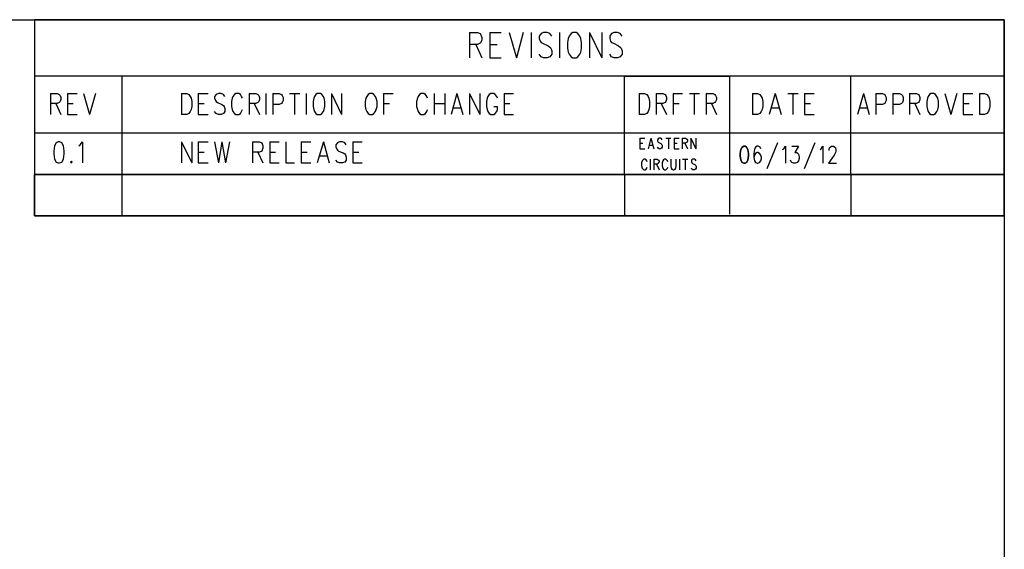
# Model space of a CAD drawing. Extents: x 11.9 to 28.1, y 10.8 to 21.2.
# Tile 32 of 32: x 25 to 28.1, y 19.6 to 21.2. Entities that reach past the tile are written whole.
import ezdxf

# ---------------------------------------------------------------- set-up
doc = ezdxf.new("R2010")
doc.units = 0
doc.layers.add('DRILLDWG_pho', color=1, linetype='CONTINUOUS')

msp = doc.modelspace()

# ---------------------------------------------------------------- linework, layer by layer
at = {"layer": 'DRILLDWG_pho'}
for points in [[(11.89, 21.199), (28.09, 21.199)], [(28.09, 21.199), (25.09, 21.199)], [(25.09, 21.199), (25.09, 20.72)], [(28.09, 20.72), (28.09, 21.199)], [(28.09, 21.199), (28.09, 10.799)], [(26.436, 21.159), (26.436, 21.081)], [(26.436, 21.159), (26.461, 21.159)], [(26.461, 21.159), (26.469, 21.156)], [(26.469, 21.156), (26.471, 21.152)], [(26.471, 21.152), (26.474, 21.144)], [(26.474, 21.137), (26.471, 21.129)], [(26.474, 21.144), (26.474, 21.137)], [(26.499, 21.159), (26.499, 21.081)], [(26.499, 21.159), (26.534, 21.159)], [(26.559, 21.159), (26.581, 21.081)], [(26.602, 21.159), (26.581, 21.081)], [(26.627, 21.159), (26.627, 21.081)], [(26.657, 21.156), (26.651, 21.148)], [(26.651, 21.148), (26.651, 21.141)], [(26.651, 21.141), (26.654, 21.133)], [(26.665, 21.159), (26.657, 21.156)], [(26.676, 21.159), (26.665, 21.159)], [(26.684, 21.156), (26.676, 21.159)], [(26.69, 21.148), (26.684, 21.156)], [(26.714, 21.159), (26.714, 21.081)], [(26.741, 21.141), (26.739, 21.129)], [(26.744, 21.148), (26.741, 21.141)], [(26.75, 21.156), (26.744, 21.148)], [(26.755, 21.159), (26.75, 21.156)], [(26.766, 21.159), (26.755, 21.159)], [(26.771, 21.156), (26.766, 21.159)], [(26.777, 21.148), (26.771, 21.156)], [(26.78, 21.141), (26.777, 21.148)], [(26.782, 21.129), (26.78, 21.141)], [(26.807, 21.159), (26.807, 21.081)], [(26.807, 21.159), (26.845, 21.081)], [(26.845, 21.159), (26.845, 21.081)], [(26.875, 21.156), (26.87, 21.148)], [(26.87, 21.148), (26.87, 21.141)], [(26.87, 21.141), (26.872, 21.133)], [(26.883, 21.159), (26.875, 21.156)], [(26.894, 21.159), (26.883, 21.159)], [(26.902, 21.156), (26.894, 21.159)], [(26.908, 21.148), (26.902, 21.156)], [(26.461, 21.122), (26.436, 21.122)], [(26.455, 21.122), (26.474, 21.081)], [(26.469, 21.126), (26.461, 21.122)], [(26.471, 21.129), (26.469, 21.126)], [(26.499, 21.122), (26.521, 21.122)], [(26.654, 21.133), (26.657, 21.129)], [(26.657, 21.129), (26.662, 21.126)], [(26.662, 21.126), (26.679, 21.118)], [(26.679, 21.118), (26.684, 21.114)], [(26.684, 21.114), (26.687, 21.111)], [(26.687, 21.111), (26.69, 21.103)], [(26.739, 21.129), (26.739, 21.111)], [(26.739, 21.111), (26.741, 21.099)], [(26.78, 21.099), (26.782, 21.111)], [(26.782, 21.111), (26.782, 21.129)], [(26.872, 21.133), (26.875, 21.129)], [(26.875, 21.129), (26.881, 21.126)], [(26.881, 21.126), (26.897, 21.118)], [(26.897, 21.118), (26.902, 21.114)], [(26.902, 21.114), (26.905, 21.111)], [(26.905, 21.111), (26.908, 21.103)], [(26.499, 21.081), (26.534, 21.081)], [(26.657, 21.084), (26.651, 21.092)], [(26.665, 21.081), (26.657, 21.084)], [(26.676, 21.081), (26.665, 21.081)], [(26.684, 21.084), (26.676, 21.081)], [(26.69, 21.092), (26.684, 21.084)], [(26.69, 21.103), (26.69, 21.092)], [(26.741, 21.099), (26.744, 21.092)], [(26.744, 21.092), (26.75, 21.084)], [(26.75, 21.084), (26.755, 21.081)], [(26.755, 21.081), (26.766, 21.081)], [(26.766, 21.081), (26.771, 21.084)], [(26.771, 21.084), (26.777, 21.092)], [(26.777, 21.092), (26.78, 21.099)], [(26.875, 21.084), (26.87, 21.092)], [(26.883, 21.081), (26.875, 21.084)], [(26.894, 21.081), (26.883, 21.081)], [(26.902, 21.084), (26.894, 21.081)], [(26.908, 21.092), (26.902, 21.084)], [(26.908, 21.103), (26.908, 21.092)], [(28.09, 21.024), (25.09, 21.024)], [(25.09, 21.024), (25.09, 20.849)], [(25.386, 21.024), (25.36, 21.024)], [(25.36, 21.024), (25.36, 20.72)], [(25.36, 21.024), (25.36, 20.72)], [(26.915, 20.72), (26.915, 21.024)], [(26.915, 21.024), (27.24, 21.024)], [(27.24, 21.024), (27.24, 20.72)], [(27.615, 20.72), (27.615, 21.024)], [(28.09, 20.599), (28.09, 21.024)], [(25.14, 20.971), (25.14, 20.906)], [(25.14, 20.971), (25.16, 20.971)], [(25.16, 20.971), (25.167, 20.968)], [(25.167, 20.968), (25.17, 20.965)], [(25.17, 20.965), (25.172, 20.959)], [(25.172, 20.959), (25.172, 20.952)], [(25.192, 20.971), (25.192, 20.906)], [(25.192, 20.971), (25.222, 20.971)], [(25.242, 20.971), (25.26, 20.906)], [(25.279, 20.971), (25.26, 20.906)], [(25.545, 20.971), (25.545, 20.906)], [(25.545, 20.971), (25.561, 20.971)], [(25.561, 20.971), (25.568, 20.968)], [(25.568, 20.968), (25.572, 20.962)], [(25.572, 20.962), (25.575, 20.956)], [(25.575, 20.956), (25.577, 20.946)], [(25.597, 20.971), (25.597, 20.906)], [(25.597, 20.971), (25.627, 20.971)], [(25.652, 20.968), (25.647, 20.962)], [(25.647, 20.962), (25.647, 20.956)], [(25.647, 20.956), (25.65, 20.949)], [(25.659, 20.971), (25.652, 20.968)], [(25.668, 20.971), (25.659, 20.971)], [(25.675, 20.968), (25.668, 20.971)], [(25.679, 20.962), (25.675, 20.968)], [(25.702, 20.956), (25.7, 20.946)], [(25.704, 20.962), (25.702, 20.956)], [(25.709, 20.968), (25.704, 20.962)], [(25.713, 20.971), (25.709, 20.968)], [(25.722, 20.971), (25.713, 20.971)], [(25.727, 20.968), (25.722, 20.971)], [(25.731, 20.962), (25.727, 20.968)], [(25.734, 20.956), (25.731, 20.962)], [(25.754, 20.971), (25.754, 20.906)], [(25.754, 20.971), (25.775, 20.971)], [(25.775, 20.971), (25.781, 20.968)], [(25.781, 20.968), (25.784, 20.965)], [(25.784, 20.965), (25.786, 20.959)], [(25.786, 20.959), (25.786, 20.952)], [(25.806, 20.971), (25.806, 20.906)], [(25.827, 20.971), (25.827, 20.906)], [(25.827, 20.971), (25.847, 20.971)], [(25.847, 20.971), (25.854, 20.968)], [(25.854, 20.968), (25.856, 20.965)], [(25.856, 20.965), (25.859, 20.959)], [(25.859, 20.959), (25.859, 20.949)], [(25.879, 20.971), (25.911, 20.971)], [(25.895, 20.971), (25.895, 20.906)], [(25.931, 20.971), (25.931, 20.906)], [(25.954, 20.956), (25.952, 20.946)], [(25.956, 20.962), (25.954, 20.956)], [(25.961, 20.968), (25.956, 20.962)], [(25.965, 20.971), (25.961, 20.968)], [(25.975, 20.971), (25.965, 20.971)], [(25.979, 20.968), (25.975, 20.971)], [(25.984, 20.962), (25.979, 20.968)], [(25.986, 20.956), (25.984, 20.962)], [(25.988, 20.946), (25.986, 20.956)], [(26.009, 20.971), (26.009, 20.906)], [(26.009, 20.971), (26.04, 20.906)], [(26.04, 20.971), (26.04, 20.906)], [(26.115, 20.956), (26.113, 20.946)], [(26.118, 20.962), (26.115, 20.956)], [(26.122, 20.968), (26.118, 20.962)], [(26.127, 20.971), (26.122, 20.968)], [(26.136, 20.971), (26.127, 20.971)], [(26.14, 20.968), (26.136, 20.971)], [(26.145, 20.962), (26.14, 20.968)], [(26.147, 20.956), (26.145, 20.962)], [(26.15, 20.946), (26.147, 20.956)], [(26.17, 20.971), (26.17, 20.906)], [(26.17, 20.971), (26.2, 20.971)], [(26.275, 20.956), (26.272, 20.946)], [(26.277, 20.962), (26.275, 20.956)], [(26.281, 20.968), (26.277, 20.962)], [(26.286, 20.971), (26.281, 20.968)], [(26.295, 20.971), (26.286, 20.971)], [(26.3, 20.968), (26.295, 20.971)], [(26.304, 20.962), (26.3, 20.968)], [(26.306, 20.956), (26.304, 20.962)], [(26.327, 20.971), (26.327, 20.906)], [(26.359, 20.971), (26.359, 20.906)], [(26.397, 20.971), (26.379, 20.906)], [(26.397, 20.971), (26.415, 20.906)], [(26.436, 20.971), (26.436, 20.906)], [(26.436, 20.971), (26.468, 20.906)], [(26.468, 20.971), (26.468, 20.906)], [(26.49, 20.956), (26.488, 20.946)], [(26.493, 20.962), (26.49, 20.956)], [(26.497, 20.968), (26.493, 20.962)], [(26.502, 20.971), (26.497, 20.968)], [(26.511, 20.971), (26.502, 20.971)], [(26.515, 20.968), (26.511, 20.971)], [(26.52, 20.962), (26.515, 20.968)], [(26.522, 20.956), (26.52, 20.962)], [(26.543, 20.971), (26.543, 20.906)], [(26.543, 20.971), (26.572, 20.971)], [(26.961, 20.971), (26.961, 20.906)], [(26.961, 20.971), (26.977, 20.971)], [(26.977, 20.971), (26.984, 20.968)], [(26.984, 20.968), (26.988, 20.962)], [(26.988, 20.962), (26.991, 20.956)], [(26.991, 20.956), (26.993, 20.946)], [(27.013, 20.971), (27.013, 20.906)], [(27.013, 20.971), (27.034, 20.971)], [(27.034, 20.971), (27.041, 20.968)], [(27.041, 20.968), (27.043, 20.965)], [(27.043, 20.965), (27.045, 20.959)], [(27.045, 20.959), (27.045, 20.952)], [(27.066, 20.971), (27.066, 20.906)], [(27.066, 20.971), (27.095, 20.971)], [(27.116, 20.971), (27.147, 20.971)], [(27.131, 20.971), (27.131, 20.906)], [(27.168, 20.971), (27.168, 20.906)], [(27.168, 20.971), (27.188, 20.971)], [(27.188, 20.971), (27.195, 20.968)], [(27.195, 20.968), (27.197, 20.965)], [(27.197, 20.965), (27.2, 20.959)], [(27.2, 20.959), (27.2, 20.952)], [(27.311, 20.971), (27.311, 20.906)], [(27.311, 20.971), (27.327, 20.971)], [(27.327, 20.971), (27.334, 20.968)], [(27.334, 20.968), (27.338, 20.962)], [(27.338, 20.962), (27.341, 20.956)], [(27.341, 20.956), (27.343, 20.946)], [(27.381, 20.971), (27.363, 20.906)], [(27.381, 20.971), (27.4, 20.906)], [(27.42, 20.971), (27.452, 20.971)], [(27.436, 20.971), (27.436, 20.906)], [(27.472, 20.971), (27.472, 20.906)], [(27.472, 20.971), (27.502, 20.971)], [(27.654, 20.971), (27.636, 20.906)], [(27.654, 20.971), (27.672, 20.906)], [(27.693, 20.971), (27.693, 20.906)], [(27.693, 20.971), (27.713, 20.971)], [(27.713, 20.971), (27.72, 20.968)], [(27.72, 20.968), (27.722, 20.965)], [(27.722, 20.965), (27.725, 20.959)], [(27.725, 20.959), (27.725, 20.949)], [(27.745, 20.971), (27.745, 20.906)], [(27.745, 20.971), (27.766, 20.971)], [(27.766, 20.971), (27.772, 20.968)], [(27.772, 20.968), (27.775, 20.965)], [(27.775, 20.965), (27.777, 20.959)], [(27.777, 20.959), (27.777, 20.949)], [(27.797, 20.971), (27.797, 20.906)], [(27.797, 20.971), (27.818, 20.971)], [(27.818, 20.971), (27.825, 20.968)], [(27.825, 20.968), (27.827, 20.965)], [(27.827, 20.965), (27.829, 20.959)], [(27.829, 20.959), (27.829, 20.952)], [(27.852, 20.956), (27.85, 20.946)], [(27.854, 20.962), (27.852, 20.956)], [(27.859, 20.968), (27.854, 20.962)], [(27.863, 20.971), (27.859, 20.968)], [(27.872, 20.971), (27.863, 20.971)], [(27.877, 20.968), (27.872, 20.971)], [(27.881, 20.962), (27.877, 20.968)], [(27.884, 20.956), (27.881, 20.962)], [(27.886, 20.946), (27.884, 20.956)], [(27.906, 20.971), (27.925, 20.906)], [(27.943, 20.971), (27.925, 20.906)], [(27.963, 20.971), (27.963, 20.906)], [(27.963, 20.971), (27.993, 20.971)], [(28.013, 20.971), (28.013, 20.906)], [(28.013, 20.971), (28.029, 20.971)], [(28.029, 20.971), (28.036, 20.968)], [(28.036, 20.968), (28.041, 20.962)], [(28.041, 20.962), (28.043, 20.956)], [(28.043, 20.956), (28.045, 20.946)], [(25.16, 20.94), (25.14, 20.94)], [(25.156, 20.94), (25.172, 20.906)], [(25.167, 20.943), (25.16, 20.94)], [(25.17, 20.946), (25.167, 20.943)], [(25.172, 20.952), (25.17, 20.946)], [(25.192, 20.94), (25.21, 20.94)], [(25.577, 20.931), (25.575, 20.921)], [(25.577, 20.946), (25.577, 20.931)], [(25.597, 20.94), (25.615, 20.94)], [(25.65, 20.949), (25.652, 20.946)], [(25.652, 20.946), (25.656, 20.943)], [(25.656, 20.943), (25.67, 20.937)], [(25.67, 20.937), (25.675, 20.934)], [(25.675, 20.934), (25.677, 20.931)], [(25.677, 20.931), (25.679, 20.924)], [(25.679, 20.924), (25.679, 20.915)], [(25.7, 20.946), (25.7, 20.931)], [(25.7, 20.931), (25.702, 20.921)], [(25.775, 20.94), (25.754, 20.94)], [(25.77, 20.94), (25.786, 20.906)], [(25.781, 20.943), (25.775, 20.94)], [(25.784, 20.946), (25.781, 20.943)], [(25.786, 20.952), (25.784, 20.946)], [(25.847, 20.937), (25.827, 20.937)], [(25.854, 20.94), (25.847, 20.937)], [(25.856, 20.943), (25.854, 20.94)], [(25.859, 20.949), (25.856, 20.943)], [(25.952, 20.946), (25.952, 20.931)], [(25.952, 20.931), (25.954, 20.921)], [(25.986, 20.921), (25.988, 20.931)], [(25.988, 20.931), (25.988, 20.946)], [(26.113, 20.946), (26.113, 20.931)], [(26.113, 20.931), (26.115, 20.921)], [(26.147, 20.921), (26.15, 20.931)], [(26.15, 20.931), (26.15, 20.946)], [(26.17, 20.94), (26.188, 20.94)], [(26.272, 20.946), (26.272, 20.931)], [(26.272, 20.931), (26.275, 20.921)], [(26.327, 20.94), (26.359, 20.94)], [(26.386, 20.927), (26.409, 20.927)], [(26.488, 20.946), (26.488, 20.931)], [(26.488, 20.931), (26.49, 20.921)], [(26.511, 20.931), (26.522, 20.931)], [(26.522, 20.921), (26.522, 20.931)], [(26.543, 20.94), (26.561, 20.94)], [(26.993, 20.931), (26.991, 20.921)], [(26.993, 20.946), (26.993, 20.931)], [(27.034, 20.94), (27.013, 20.94)], [(27.029, 20.94), (27.045, 20.906)], [(27.041, 20.943), (27.034, 20.94)], [(27.043, 20.946), (27.041, 20.943)], [(27.045, 20.952), (27.043, 20.946)], [(27.066, 20.94), (27.084, 20.94)], [(27.188, 20.94), (27.168, 20.94)], [(27.184, 20.94), (27.2, 20.906)], [(27.195, 20.943), (27.188, 20.94)], [(27.197, 20.946), (27.195, 20.943)], [(27.2, 20.952), (27.197, 20.946)], [(27.343, 20.931), (27.341, 20.921)], [(27.343, 20.946), (27.343, 20.931)], [(27.37, 20.927), (27.393, 20.927)], [(27.472, 20.94), (27.491, 20.94)], [(27.643, 20.927), (27.666, 20.927)], [(27.713, 20.937), (27.693, 20.937)], [(27.72, 20.94), (27.713, 20.937)], [(27.722, 20.943), (27.72, 20.94)], [(27.725, 20.949), (27.722, 20.943)], [(27.766, 20.937), (27.745, 20.937)], [(27.772, 20.94), (27.766, 20.937)], [(27.775, 20.943), (27.772, 20.94)], [(27.777, 20.949), (27.775, 20.943)], [(27.818, 20.94), (27.797, 20.94)], [(27.813, 20.94), (27.829, 20.906)], [(27.825, 20.943), (27.818, 20.94)], [(27.827, 20.946), (27.825, 20.943)], [(27.829, 20.952), (27.827, 20.946)], [(27.85, 20.946), (27.85, 20.931)], [(27.85, 20.931), (27.852, 20.921)], [(27.884, 20.921), (27.886, 20.931)], [(27.886, 20.931), (27.886, 20.946)], [(27.963, 20.94), (27.981, 20.94)], [(28.045, 20.931), (28.043, 20.921)], [(28.045, 20.946), (28.045, 20.931)], [(25.192, 20.906), (25.222, 20.906)], [(25.561, 20.906), (25.545, 20.906)], [(25.568, 20.909), (25.561, 20.906)], [(25.572, 20.915), (25.568, 20.909)], [(25.575, 20.921), (25.572, 20.915)], [(25.597, 20.906), (25.627, 20.906)], [(25.652, 20.909), (25.647, 20.915)], [(25.659, 20.906), (25.652, 20.909)], [(25.668, 20.906), (25.659, 20.906)], [(25.675, 20.909), (25.668, 20.906)], [(25.679, 20.915), (25.675, 20.909)], [(25.702, 20.921), (25.704, 20.915)], [(25.704, 20.915), (25.709, 20.909)], [(25.709, 20.909), (25.713, 20.906)], [(25.713, 20.906), (25.722, 20.906)], [(25.722, 20.906), (25.727, 20.909)], [(25.727, 20.909), (25.731, 20.915)], [(25.731, 20.915), (25.734, 20.921)], [(25.954, 20.921), (25.956, 20.915)], [(25.956, 20.915), (25.961, 20.909)], [(25.961, 20.909), (25.965, 20.906)], [(25.965, 20.906), (25.975, 20.906)], [(25.975, 20.906), (25.979, 20.909)], [(25.979, 20.909), (25.984, 20.915)], [(25.984, 20.915), (25.986, 20.921)], [(26.115, 20.921), (26.118, 20.915)], [(26.118, 20.915), (26.122, 20.909)], [(26.122, 20.909), (26.127, 20.906)], [(26.127, 20.906), (26.136, 20.906)], [(26.136, 20.906), (26.14, 20.909)], [(26.14, 20.909), (26.145, 20.915)], [(26.145, 20.915), (26.147, 20.921)], [(26.275, 20.921), (26.277, 20.915)], [(26.277, 20.915), (26.281, 20.909)], [(26.281, 20.909), (26.286, 20.906)], [(26.286, 20.906), (26.295, 20.906)], [(26.295, 20.906), (26.3, 20.909)], [(26.3, 20.909), (26.304, 20.915)], [(26.304, 20.915), (26.306, 20.921)], [(26.49, 20.921), (26.493, 20.915)], [(26.493, 20.915), (26.497, 20.909)], [(26.497, 20.909), (26.502, 20.906)], [(26.502, 20.906), (26.511, 20.906)], [(26.511, 20.906), (26.515, 20.909)], [(26.515, 20.909), (26.52, 20.915)], [(26.52, 20.915), (26.522, 20.921)], [(26.543, 20.906), (26.572, 20.906)], [(26.977, 20.906), (26.961, 20.906)], [(26.984, 20.909), (26.977, 20.906)], [(26.988, 20.915), (26.984, 20.909)], [(26.991, 20.921), (26.988, 20.915)], [(27.327, 20.906), (27.311, 20.906)], [(27.334, 20.909), (27.327, 20.906)], [(27.338, 20.915), (27.334, 20.909)], [(27.341, 20.921), (27.338, 20.915)], [(27.472, 20.906), (27.502, 20.906)], [(27.852, 20.921), (27.854, 20.915)], [(27.854, 20.915), (27.859, 20.909)], [(27.859, 20.909), (27.863, 20.906)], [(27.863, 20.906), (27.872, 20.906)], [(27.872, 20.906), (27.877, 20.909)], [(27.877, 20.909), (27.881, 20.915)], [(27.881, 20.915), (27.884, 20.921)], [(27.963, 20.906), (27.993, 20.906)], [(28.029, 20.906), (28.013, 20.906)], [(28.036, 20.909), (28.029, 20.906)], [(28.041, 20.915), (28.036, 20.909)], [(28.043, 20.921), (28.041, 20.915)], [(25.09, 20.849), (28.09, 20.849)], [(26.963, 20.833), (26.963, 20.8)], [(26.963, 20.833), (26.978, 20.833)], [(26.997, 20.833), (26.988, 20.8)], [(26.997, 20.833), (27.006, 20.8)], [(27.022, 20.833), (27.019, 20.831)], [(27.027, 20.833), (27.022, 20.833)], [(27.03, 20.831), (27.027, 20.833)], [(27.043, 20.833), (27.059, 20.833)], [(27.051, 20.833), (27.051, 20.8)], [(27.069, 20.833), (27.069, 20.8)], [(27.069, 20.833), (27.084, 20.833)], [(27.094, 20.833), (27.094, 20.8)], [(27.094, 20.833), (27.104, 20.833)], [(27.104, 20.833), (27.107, 20.831)], [(27.12, 20.833), (27.12, 20.8)], [(27.12, 20.833), (27.136, 20.8)], [(27.136, 20.833), (27.136, 20.8)], [(28.09, 20.849), (28.09, 20.72)], [(25.152, 20.809), (25.15, 20.793)], [(25.157, 20.818), (25.152, 20.809)], [(25.164, 20.821), (25.157, 20.818)], [(25.168, 20.821), (25.164, 20.821)], [(25.175, 20.818), (25.168, 20.821)], [(25.18, 20.809), (25.175, 20.818)], [(25.182, 20.793), (25.18, 20.809)], [(25.227, 20.809), (25.232, 20.812)], [(25.232, 20.812), (25.239, 20.821)], [(25.239, 20.821), (25.239, 20.756)], [(25.545, 20.821), (25.545, 20.756)], [(25.545, 20.821), (25.577, 20.756)], [(25.577, 20.821), (25.577, 20.756)], [(25.597, 20.821), (25.597, 20.756)], [(25.597, 20.821), (25.627, 20.821)], [(25.647, 20.821), (25.659, 20.756)], [(25.67, 20.821), (25.659, 20.756)], [(25.67, 20.821), (25.681, 20.756)], [(25.693, 20.821), (25.681, 20.756)], [(25.765, 20.821), (25.765, 20.756)], [(25.765, 20.821), (25.786, 20.821)], [(25.786, 20.821), (25.793, 20.818)], [(25.793, 20.818), (25.795, 20.815)], [(25.795, 20.815), (25.797, 20.809)], [(25.797, 20.802), (25.795, 20.796)], [(25.797, 20.809), (25.797, 20.802)], [(25.818, 20.821), (25.818, 20.756)], [(25.818, 20.821), (25.847, 20.821)], [(25.868, 20.821), (25.868, 20.756)], [(25.915, 20.821), (25.915, 20.756)], [(25.915, 20.821), (25.945, 20.821)], [(25.984, 20.821), (25.965, 20.756)], [(25.984, 20.821), (26.002, 20.756)], [(26.027, 20.818), (26.022, 20.812)], [(26.022, 20.812), (26.022, 20.806)], [(26.022, 20.806), (26.025, 20.799)], [(26.034, 20.821), (26.027, 20.818)], [(26.043, 20.821), (26.034, 20.821)], [(26.05, 20.818), (26.043, 20.821)], [(26.054, 20.812), (26.05, 20.818)], [(26.075, 20.821), (26.075, 20.756)], [(26.075, 20.821), (26.104, 20.821)], [(26.963, 20.817), (26.972, 20.817)], [(26.992, 20.811), (27.003, 20.811)], [(27.019, 20.831), (27.017, 20.828)], [(27.017, 20.828), (27.017, 20.825)], [(27.017, 20.825), (27.018, 20.822)], [(27.019, 20.802), (27.017, 20.805)], [(27.018, 20.822), (27.019, 20.82)], [(27.019, 20.82), (27.021, 20.819)], [(27.022, 20.8), (27.019, 20.802)], [(27.021, 20.819), (27.028, 20.816)], [(27.03, 20.802), (27.027, 20.8)], [(27.028, 20.816), (27.03, 20.814)], [(27.032, 20.828), (27.03, 20.831)], [(27.03, 20.814), (27.031, 20.813)], [(27.032, 20.805), (27.03, 20.802)], [(27.031, 20.813), (27.032, 20.81)], [(27.032, 20.81), (27.032, 20.805)], [(27.069, 20.817), (27.078, 20.817)], [(27.104, 20.817), (27.094, 20.817)], [(27.102, 20.817), (27.11, 20.8)], [(27.107, 20.819), (27.104, 20.817)], [(27.107, 20.831), (27.109, 20.83)], [(27.109, 20.82), (27.107, 20.819)], [(27.109, 20.83), (27.11, 20.827)], [(27.11, 20.824), (27.109, 20.82)], [(27.11, 20.827), (27.11, 20.824)], [(27.32, 20.805), (27.317, 20.798)], [(27.326, 20.808), (27.32, 20.805)], [(27.329, 20.808), (27.326, 20.808)], [(27.335, 20.805), (27.329, 20.808)], [(27.337, 20.8), (27.335, 20.805)], [(27.388, 20.818), (27.355, 20.738)], [(27.408, 20.8), (27.413, 20.808)], [(27.413, 20.808), (27.413, 20.755)], [(27.433, 20.808), (27.453, 20.808)], [(27.453, 20.808), (27.442, 20.788)], [(27.504, 20.818), (27.471, 20.738)], [(27.524, 20.8), (27.529, 20.808)], [(27.529, 20.808), (27.529, 20.755)], [(27.548, 20.798), (27.549, 20.803)], [(27.549, 20.803), (27.551, 20.805)], [(27.551, 20.805), (27.555, 20.808)], [(27.555, 20.808), (27.562, 20.808)], [(27.562, 20.808), (27.566, 20.805)], [(27.566, 20.805), (27.568, 20.803)], [(27.568, 20.803), (27.569, 20.798)], [(25.15, 20.793), (25.15, 20.784)], [(25.15, 20.784), (25.152, 20.768)], [(25.18, 20.768), (25.182, 20.784)], [(25.182, 20.784), (25.182, 20.793)], [(25.597, 20.79), (25.615, 20.79)], [(25.786, 20.79), (25.765, 20.79)], [(25.781, 20.79), (25.797, 20.756)], [(25.793, 20.793), (25.786, 20.79)], [(25.795, 20.796), (25.793, 20.793)], [(25.818, 20.79), (25.836, 20.79)], [(25.915, 20.79), (25.934, 20.79)], [(25.972, 20.778), (25.995, 20.778)], [(26.025, 20.799), (26.027, 20.796)], [(26.027, 20.796), (26.031, 20.793)], [(26.031, 20.793), (26.045, 20.787)], [(26.045, 20.787), (26.05, 20.784)], [(26.05, 20.784), (26.052, 20.781)], [(26.052, 20.781), (26.054, 20.774)], [(26.054, 20.774), (26.054, 20.765)], [(26.075, 20.79), (26.093, 20.79)], [(26.963, 20.8), (26.978, 20.8)], [(27.027, 20.8), (27.022, 20.8)], [(27.069, 20.8), (27.084, 20.8)], [(27.317, 20.798), (27.315, 20.785)], [(27.315, 20.785), (27.315, 20.773)], [(27.317, 20.78), (27.315, 20.773)], [(27.315, 20.773), (27.317, 20.763)], [(27.32, 20.785), (27.317, 20.78)], [(27.326, 20.788), (27.32, 20.785)], [(27.328, 20.788), (27.326, 20.788)], [(27.333, 20.785), (27.328, 20.788)], [(27.337, 20.78), (27.333, 20.785)], [(27.339, 20.773), (27.337, 20.78)], [(27.339, 20.77), (27.339, 20.773)], [(27.404, 20.798), (27.408, 20.8)], [(27.442, 20.788), (27.448, 20.788)], [(27.448, 20.788), (27.451, 20.785)], [(27.451, 20.785), (27.453, 20.783)], [(27.453, 20.783), (27.455, 20.775)], [(27.455, 20.775), (27.455, 20.77)], [(27.52, 20.798), (27.524, 20.8)], [(27.564, 20.78), (27.546, 20.755)], [(27.548, 20.795), (27.548, 20.798)], [(27.568, 20.788), (27.564, 20.78)], [(27.569, 20.793), (27.568, 20.788)], [(27.569, 20.798), (27.569, 20.793)], [(25.152, 20.768), (25.157, 20.759)], [(25.157, 20.759), (25.164, 20.756)], [(25.164, 20.756), (25.168, 20.756)], [(25.168, 20.756), (25.175, 20.759)], [(25.175, 20.759), (25.18, 20.768)], [(25.205, 20.762), (25.202, 20.759)], [(25.202, 20.759), (25.205, 20.756)], [(25.207, 20.759), (25.205, 20.762)], [(25.205, 20.756), (25.207, 20.759)], [(25.597, 20.756), (25.627, 20.756)], [(25.818, 20.756), (25.847, 20.756)], [(25.868, 20.756), (25.895, 20.756)], [(25.915, 20.756), (25.945, 20.756)], [(26.027, 20.759), (26.022, 20.765)], [(26.034, 20.756), (26.027, 20.759)], [(26.043, 20.756), (26.034, 20.756)], [(26.05, 20.759), (26.043, 20.756)], [(26.054, 20.765), (26.05, 20.759)], [(26.075, 20.756), (26.104, 20.756)], [(26.969, 20.76), (26.968, 20.756)], [(26.968, 20.756), (26.968, 20.748)], [(26.968, 20.748), (26.969, 20.743)], [(26.97, 20.763), (26.969, 20.76)], [(26.969, 20.743), (26.97, 20.74)], [(26.973, 20.766), (26.97, 20.763)], [(26.97, 20.74), (26.973, 20.737)], [(26.975, 20.768), (26.973, 20.766)], [(26.979, 20.768), (26.975, 20.768)], [(26.982, 20.766), (26.979, 20.768)], [(26.984, 20.763), (26.982, 20.766)], [(26.982, 20.737), (26.984, 20.74)], [(26.985, 20.76), (26.984, 20.763)], [(26.984, 20.74), (26.985, 20.743)], [(26.995, 20.768), (26.995, 20.735)], [(27.006, 20.768), (27.006, 20.735)], [(27.006, 20.768), (27.016, 20.768)], [(27.016, 20.752), (27.006, 20.752)], [(27.014, 20.752), (27.022, 20.735)], [(27.016, 20.768), (27.019, 20.766)], [(27.019, 20.754), (27.016, 20.752)], [(27.019, 20.766), (27.02, 20.765)], [(27.02, 20.756), (27.019, 20.754)], [(27.02, 20.765), (27.022, 20.762)], [(27.022, 20.759), (27.02, 20.756)], [(27.022, 20.762), (27.022, 20.759)], [(27.033, 20.76), (27.032, 20.756)], [(27.032, 20.756), (27.032, 20.748)], [(27.032, 20.748), (27.033, 20.743)], [(27.034, 20.763), (27.033, 20.76)], [(27.033, 20.743), (27.034, 20.74)], [(27.036, 20.766), (27.034, 20.763)], [(27.034, 20.74), (27.036, 20.737)], [(27.039, 20.768), (27.036, 20.766)], [(27.043, 20.768), (27.039, 20.768)], [(27.045, 20.766), (27.043, 20.768)], [(27.048, 20.763), (27.045, 20.766)], [(27.045, 20.737), (27.048, 20.74)], [(27.049, 20.76), (27.048, 20.763)], [(27.048, 20.74), (27.049, 20.743)], [(27.059, 20.768), (27.059, 20.745)], [(27.059, 20.745), (27.06, 20.74)], [(27.06, 20.74), (27.062, 20.737)], [(27.072, 20.737), (27.074, 20.74)], [(27.074, 20.74), (27.075, 20.745)], [(27.075, 20.745), (27.075, 20.768)], [(27.085, 20.768), (27.085, 20.735)], [(27.095, 20.768), (27.111, 20.768)], [(27.103, 20.768), (27.103, 20.735)], [(27.124, 20.766), (27.122, 20.763)], [(27.122, 20.763), (27.122, 20.76)], [(27.122, 20.76), (27.123, 20.757)], [(27.124, 20.737), (27.122, 20.74)], [(27.123, 20.757), (27.124, 20.756)], [(27.127, 20.768), (27.124, 20.766)], [(27.124, 20.756), (27.126, 20.754)], [(27.126, 20.754), (27.133, 20.751)], [(27.132, 20.768), (27.127, 20.768)], [(27.135, 20.766), (27.132, 20.768)], [(27.133, 20.751), (27.135, 20.749)], [(27.137, 20.763), (27.135, 20.766)], [(27.135, 20.749), (27.136, 20.748)], [(27.137, 20.74), (27.135, 20.737)], [(27.136, 20.748), (27.137, 20.745)], [(27.137, 20.745), (27.137, 20.74)], [(27.317, 20.763), (27.32, 20.758)], [(27.32, 20.758), (27.326, 20.755)], [(27.326, 20.755), (27.328, 20.755)], [(27.328, 20.755), (27.333, 20.758)], [(27.333, 20.758), (27.337, 20.763)], [(27.337, 20.763), (27.339, 20.77)], [(27.431, 20.76), (27.429, 20.765)], [(27.433, 20.758), (27.431, 20.76)], [(27.439, 20.755), (27.433, 20.758)], [(27.444, 20.755), (27.439, 20.755)], [(27.449, 20.758), (27.444, 20.755)], [(27.453, 20.763), (27.449, 20.758)], [(27.455, 20.77), (27.453, 20.763)], [(27.546, 20.755), (27.571, 20.755)], [(28.09, 20.72), (25.09, 20.72)], [(25.09, 20.72), (28.09, 20.72)], [(25.36, 20.723), (25.36, 20.593)], [(25.36, 20.72), (26.915, 20.72)], [(26.915, 20.723), (26.915, 20.593)], [(26.973, 20.737), (26.975, 20.735)], [(26.975, 20.735), (26.979, 20.735)], [(26.979, 20.735), (26.982, 20.737)], [(27.036, 20.737), (27.039, 20.735)], [(27.039, 20.735), (27.043, 20.735)], [(27.043, 20.735), (27.045, 20.737)], [(27.062, 20.737), (27.066, 20.735)], [(27.066, 20.735), (27.068, 20.735)], [(27.068, 20.735), (27.072, 20.737)], [(27.127, 20.735), (27.124, 20.737)], [(27.132, 20.735), (27.127, 20.735)], [(27.135, 20.737), (27.132, 20.735)], [(27.24, 20.728), (27.24, 20.598)], [(27.24, 20.72), (27.615, 20.72)], [(27.615, 20.723), (27.615, 20.593)]]:
    msp.add_lwpolyline(points, dxfattribs=at)
for points in [[(27.279, 20.805), (27.275, 20.798)], [(27.284, 20.808), (27.279, 20.805)], [(27.288, 20.808), (27.284, 20.808)], [(27.293, 20.805), (27.288, 20.808)], [(27.297, 20.798), (27.293, 20.805)], [(27.275, 20.798), (27.273, 20.785)], [(27.273, 20.785), (27.273, 20.778)], [(27.273, 20.778), (27.275, 20.765)], [(27.299, 20.785), (27.297, 20.798)], [(27.297, 20.765), (27.299, 20.778)], [(27.299, 20.778), (27.299, 20.785)], [(27.275, 20.765), (27.279, 20.758)], [(27.279, 20.758), (27.284, 20.755)], [(27.284, 20.755), (27.288, 20.755)], [(27.288, 20.755), (27.293, 20.758)], [(27.293, 20.758), (27.297, 20.765)], [(25.09, 20.72), (28.09, 20.72)], [(25.09, 20.593), (25.09, 20.72)], [(28.09, 20.72), (28.09, 20.593)], [(28.09, 20.593), (25.09, 20.593)]]:
    msp.add_lwpolyline(points, close=True, dxfattribs=at)

doc.saveas('drawing.dxf')
